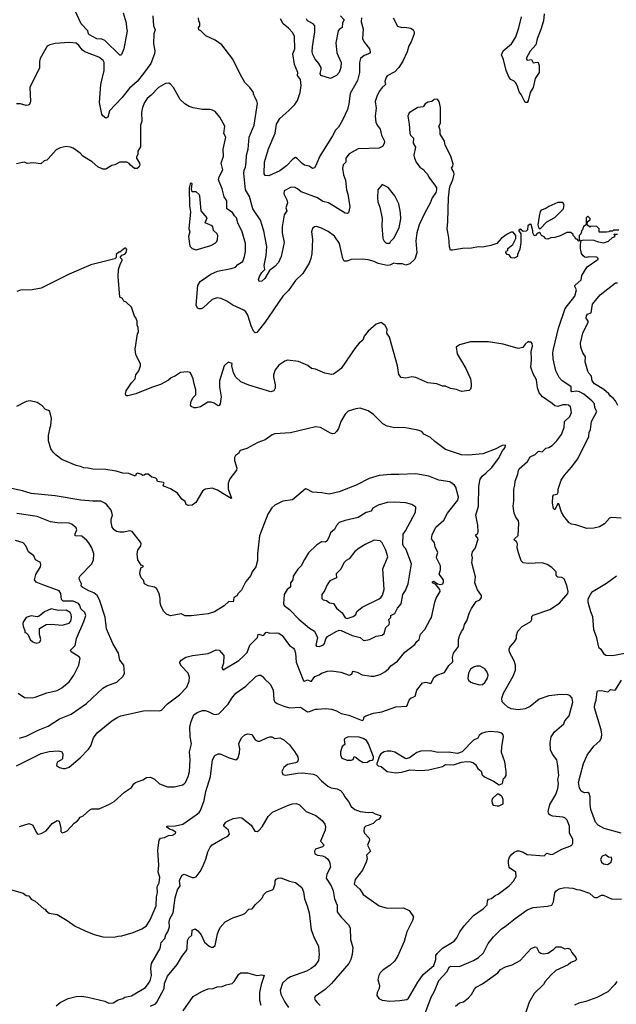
# Model space of a CAD drawing. Extents: x 1863017 to 1989460, y 394564 to 532820.
# Tile 187 of 213: x 1924258 to 1930263, y 502395 to 512297. Entities that reach past the tile are written whole.
import ezdxf

# ---------------------------------------------------------------- set-up
doc = ezdxf.new("R2010")
doc.units = 0

msp = doc.modelspace()

# ---------------------------------------------------------------- linework, layer by layer
at = {"layer": '0CON10XD'}
for points in [[(1925598, 512335), (1925600, 512285), (1925605.6, 512235), (1925620.6, 512195), (1925606.7, 512155), (1925605.6, 512055.6), (1925617.5, 511985), (1925615.7, 511955), (1925577.1, 511855), (1925504.7, 511755.3), (1925439.5, 511675), (1925363.1, 511606.9), (1925285, 511509.4), (1925160.9, 511379.1), (1925145, 511317.5), (1925125, 511306.2), (1925095, 511330), (1925085, 511346.7), (1925061.8, 511465), (1925076.2, 511645), (1925110, 511785), (1925107.1, 511865), (1925097.5, 511885), (1925055, 511919.1), (1924913.2, 511973.2), (1924890.9, 511990.9), (1924855, 512037.5), (1924825, 512061.2), (1924755, 512066), (1924615, 512056.2), (1924560, 512045), (1924535, 512030), (1924463.1, 511905), (1924456.9, 511875), (1924457.2, 511812.8), (1924361.8, 511615), (1924365.7, 511475), (1924356, 511445), (1924345, 511436), (1924325, 511434.4), (1924265, 511449.5), (1924225, 511452.2)], [(1925298.1, 512365), (1925331.4, 512265), (1925332.5, 512215), (1925340, 512185), (1925307, 512003), (1925282, 511948), (1925275, 511940), (1925265, 511940), (1925115, 512086.7), (1925085, 512100), (1925035, 512102.9), (1924960, 512145), (1924950, 512155), (1924942.5, 512185), (1924876.6, 512256.6), (1924816.9, 512386.9)], [(1927485.6, 512335), (1927523.1, 512295), (1927508.2, 512265), (1927505, 512218.6), (1927472.6, 512197.4), (1927464.4, 512185), (1927438.5, 512065), (1927450.8, 511965), (1927493.8, 511865), (1927490.4, 511815), (1927472.6, 511767.4), (1927445, 511736.9), (1927385, 511706), (1927290, 511735), (1927283.3, 511755), (1927293.8, 511795), (1927291.8, 511815), (1927267.9, 511857.9), (1927231.2, 511901.2), (1927206.9, 511946.9), (1927200.9, 511975), (1927203.8, 512023.8), (1927228.2, 512175), (1927227.8, 512235), (1927210.8, 512255), (1927155.6, 512285), (1927146.2, 512306.2)], [(1929536.7, 512355), (1929530.6, 512285), (1929503, 512197), (1929464.5, 512105), (1929454.2, 512045), (1929395, 511981.2), (1929354, 511905), (1929365, 511888.8), (1929407.5, 511895), (1929425, 511863.3), (1929465, 511870), (1929477.5, 511865), (1929486.7, 511835), (1929486.2, 511765), (1929445.6, 511705), (1929426, 511615), (1929394.2, 511565), (1929375, 511482.5), (1929365, 511463.3), (1929345, 511462.5), (1929304.5, 511544.5), (1929285, 511570), (1929268.3, 511628.3), (1929248.6, 511665), (1929235, 511679.2), (1929200, 511695), (1929185, 511716.7), (1929154.6, 511785), (1929127.2, 511897.2), (1929107.8, 511945), (1929124.2, 511985), (1929206.5, 512053.5), (1929222.2, 512075), (1929250, 512125), (1929282.2, 512215), (1929307.3, 512325)], [(1928016, 512315), (1928060.7, 512230.7), (1928105, 512217.5), (1928135, 512223.3), (1928195, 512210), (1928217.5, 512195), (1928227.5, 512175), (1928226.7, 512155), (1928198.8, 512075), (1928175.7, 512034.3), (1928158, 511975), (1928115, 511881.2), (1928072.5, 511815), (1928035, 511774), (1927957.5, 511732.5), (1927945, 511716.7), (1927934.2, 511675), (1927940, 511645), (1927905, 511614), (1927876.9, 511573.1), (1927851.5, 511525), (1927837, 511473), (1927847.5, 511407.5), (1927837.1, 511325), (1927843.9, 511266.1), (1927855.7, 511235), (1927885.8, 511195), (1927900.6, 511135), (1927929.2, 511075), (1927927.6, 511052.4), (1927909.7, 511020.3), (1927876.6, 511003.4), (1927663.4, 510996.6), (1927573.1, 510946.9), (1927540, 510905), (1927539.1, 510865), (1927512.2, 510837.8), (1927507.5, 510805), (1927518.6, 510735), (1927535.8, 510684.2), (1927545.7, 510585.7), (1927561.7, 510541.7), (1927580, 510415), (1927566.2, 510355), (1927555, 510346.7), (1927535, 510350.8), (1927365, 510454.4), (1927308, 510468), (1927256.2, 510506.2), (1927090, 510565), (1927055, 510597.5), (1927025, 510612.5), (1926985, 510608.6), (1926921.2, 510575), (1926916, 510545), (1926948, 510485), (1926954, 510455), (1926936, 510405), (1926947.1, 510375), (1926919.4, 510335), (1926899.5, 510215), (1926901.1, 510155), (1926921.4, 510055), (1926890, 509915), (1926862, 509855), (1926824.5, 509815.5), (1926771.2, 509775), (1926725.5, 509694.5), (1926695, 509668.8), (1926670, 509665), (1926663.3, 509685), (1926672, 509715), (1926693.9, 509756.1), (1926724.3, 509785.7), (1926719.4, 509825), (1926739.5, 509925), (1926744.4, 510015.6), (1926713.8, 510173.8), (1926681.4, 510281.4), (1926603.3, 510395), (1926569.7, 510519.7), (1926531.1, 510585), (1926514.5, 510754.5), (1926516.9, 510785), (1926530.5, 510815), (1926538.5, 510865), (1926542.2, 510935), (1926556.7, 510995), (1926566.5, 511115), (1926619.2, 511235), (1926650, 511455), (1926645, 511480), (1926620, 511525), (1926618.3, 511538.3), (1926610, 511545), (1926610, 511565), (1926573.9, 511613.9), (1926523.9, 511663.9), (1926478, 511748), (1926405, 511900), (1926293.9, 512043.9), (1926225, 512092.5), (1926130, 512135), (1926080, 512185), (1926062.5, 512195), (1926057.5, 512215), (1926072.5, 512235), (1926071.7, 512261.7), (1926060, 512285), (1926057.5, 512315)], [(1927698.9, 512315), (1927695.5, 512275.5), (1927715.7, 512205), (1927709.4, 512105), (1927728.3, 512068.3), (1927777.5, 512005), (1927786.2, 511975), (1927783.8, 511965), (1927771.2, 511955), (1927725, 511935.6), (1927688.1, 511905), (1927679.5, 511865), (1927676.5, 511765), (1927656.9, 511685), (1927585.6, 511555), (1927570.9, 511449.1), (1927556, 511395), (1927508.6, 511285), (1927467.1, 511215), (1927437.5, 511185), (1927405, 511130), (1927278.1, 510925), (1927240.3, 510829.7), (1927224.1, 510805.9), (1927205, 510802), (1927172.5, 510825), (1927125, 510835.5), (1927100.9, 510850.9), (1927051.5, 510901.5), (1927035, 510909.6), (1927005.8, 510894.2), (1926945, 510825.6), (1926875, 510776.5), (1926765, 510725.7), (1926730, 510730), (1926717.3, 510747.3), (1926722.9, 510865), (1926761.9, 510998.1), (1926830, 511155), (1926843.3, 511245), (1926875, 511304.2), (1926966.1, 511383.9), (1927027.4, 511442.6), (1927054.4, 511485), (1927080, 511565), (1927090.5, 511635), (1927085.6, 511695), (1927055.6, 511735), (1927056.9, 511765), (1927025.6, 511845), (1927006.9, 511955), (1927027.3, 512005), (1927025, 512127.5), (1927005.7, 512165), (1926962.8, 512212.8), (1926909.2, 512255), (1926882, 512305)], [(1928583.3, 510595), (1928590, 510625), (1928618.8, 510685), (1928630, 510745), (1928626, 510765), (1928603.8, 510805), (1928615.8, 510825), (1928619.2, 510845), (1928595.7, 510925), (1928541.9, 511035), (1928533.1, 511075), (1928490.6, 511145), (1928490.4, 511185), (1928478, 511225), (1928494, 511256), (1928493.8, 511415), (1928480, 511475), (1928465, 511492.5), (1928455, 511497.5), (1928430, 511495), (1928405, 511473.3), (1928365, 511466.7), (1928339.5, 511450.5), (1928318.3, 511421.7), (1928265.9, 511414.1), (1928230, 511395), (1928178.8, 511361.2), (1928164, 511325), (1928179.2, 511245), (1928184.4, 511154.4), (1928192, 511135), (1928220, 511105), (1928219.2, 511055), (1928242.5, 511015), (1928226.1, 510936.1), (1928230, 510905), (1928248, 510865), (1928283.8, 510815), (1928325, 510786.2), (1928332, 510775), (1928363.8, 510745), (1928375, 510712.5), (1928443.6, 510623.6), (1928452.5, 510605), (1928453, 510587), (1928445, 510560), (1928410, 510505), (1928389.5, 510450.5), (1928334.3, 510355.7), (1928278.8, 510235), (1928253.8, 510155), (1928246.4, 510073.6), (1928256.4, 509953.6), (1928235, 509890), (1928185, 509842.5), (1928145, 509827.5), (1928111.7, 509841.7), (1928055, 509840), (1928025, 509847.5), (1927985, 509826.7), (1927955, 509823.8), (1927865, 509844), (1927825, 509866.2), (1927765, 509883.3), (1927705, 509890), (1927595, 509886.2), (1927555, 509870), (1927525, 509867.5), (1927508.8, 509895), (1927476, 510045), (1927425, 510118.8), (1927362.5, 510167.5), (1927295, 510201.2), (1927245, 510216), (1927225, 510213.3), (1927204.2, 510195.8), (1927196.1, 510163.9), (1927204.2, 510085), (1927197.9, 509942.1), (1927188.6, 509895), (1927170.3, 509849.7), (1927107.1, 509745), (1927034.2, 509675), (1926962.5, 509575), (1926905.8, 509515), (1926725, 509252), (1926645, 509150), (1926628.3, 509148.3), (1926612, 509165), (1926587.6, 509217.6), (1926555.7, 509325), (1926535, 509360), (1926515, 509377.1), (1926405, 509427.1), (1926343.8, 509465), (1926285, 509494.3), (1926245, 509500.8), (1926195, 509482), (1926105, 509400), (1926085, 509390), (1926065, 509387.5), (1926046.4, 509396.4), (1926033.8, 509425), (1926051.9, 509625), (1926075.8, 509665), (1926182.2, 509737.8), (1926250.6, 509769.4), (1926385, 509793.1), (1926430.9, 509809.1), (1926452.9, 509835), (1926502.5, 509865), (1926521.4, 509915), (1926531.1, 509965), (1926531.1, 510045), (1926498.1, 510165), (1926453.2, 510253.2), (1926438.9, 510305), (1926418.9, 510325), (1926398.8, 510358.8), (1926343.6, 510393.6), (1926343.6, 510476.4), (1926316.9, 510515), (1926297.2, 510597.2), (1926260, 510685), (1926265.7, 510715), (1926302.1, 510787.9), (1926287.1, 510855), (1926309.4, 510925), (1926304.4, 510995.6), (1926332, 511115), (1926312.1, 511152.1), (1926321.4, 511225), (1926273.8, 511315), (1926225, 511372.5), (1926197.3, 511387.3), (1926173.9, 511393.9), (1926094.1, 511394.1), (1926005, 511410), (1925964.4, 511424.4), (1925920.3, 511450.3), (1925873.6, 511493.6), (1925805, 511613.3), (1925777, 511647), (1925758.8, 511658.8), (1925725, 511656), (1925655.7, 511614.3), (1925580.5, 511539.5), (1925542, 511505), (1925514, 511465), (1925494, 511415), (1925484, 511365), (1925488, 511275), (1925473.3, 511235), (1925473, 511017), (1925447.5, 510975), (1925447.5, 510945), (1925432.5, 510915), (1925432.5, 510905), (1925462.5, 510855), (1925466.2, 510835), (1925457.5, 510815), (1925440.7, 510799.3), (1925415, 510800), (1925373.6, 510833.6), (1925361.7, 510851.7), (1925335, 510862.5), (1925285, 510863.3), (1925265, 510862.5), (1925215, 510837.5), (1925185, 510830), (1925126.4, 510793.6), (1925095, 510793.3), (1925045, 510816.7), (1924986.1, 510866.1), (1924894.2, 510924.2), (1924865.8, 510955.8), (1924795, 511003.3), (1924770, 511015), (1924725, 511021.2), (1924665, 511008.8), (1924625, 510986.7), (1924545, 510897.5), (1924530, 510885), (1924503.9, 510876.1), (1924471.7, 510848.3), (1924395, 510856.7), (1924335, 510850), (1924305, 510862.5), (1924285, 510860), (1924225, 510847.5)], [(1926035, 509983.8), (1926182.5, 510025), (1926225, 510048), (1926242, 510065), (1926250, 510085), (1926251.4, 510125), (1926240.8, 510145), (1926207.6, 510177.6), (1926202.7, 510212.7), (1926194.4, 510224.4), (1926123.9, 510253.9), (1926144.4, 510305), (1926084.3, 510375), (1926071.4, 510525), (1926065, 510538.8), (1926035, 510566), (1925992.5, 510565), (1925986.2, 510595), (1925992.5, 510645), (1925985, 510652.5), (1925973.3, 510645), (1925963.3, 510605), (1925966.7, 510425), (1925976.7, 510365), (1925961.2, 510195), (1925970, 510165), (1925956.2, 510115), (1925969.3, 510019.3), (1925995, 509996.7), (1926035, 509983.8)], [(1927985, 510050), (1927995, 510070), (1928025, 510100), (1928076.2, 510205), (1928093.8, 510295), (1928091.2, 510355), (1928073.8, 510445), (1928033.8, 510525), (1927968.3, 510608.3), (1927905, 510640), (1927863.8, 510585), (1927860, 510505), (1927864.1, 510464.1), (1927882.3, 510412.3), (1927906.1, 510296.1), (1927903.8, 510225), (1927912.5, 510095), (1927925, 510070), (1927945, 510050), (1927985, 510050)], [(1930288.3, 510181.7), (1930235, 510180), (1930225, 510170), (1930195, 510170), (1930187, 510163), (1930165, 510160), (1930091.7, 510161.7), (1930090, 510195), (1930067, 510217), (1930005, 510220), (1929995, 510210), (1929970, 510235), (1929971.7, 510268.3), (1930000, 510285), (1929998.3, 510298.3), (1929975, 510320), (1929960, 510305), (1929960, 510235), (1929933, 510217), (1929922.5, 510185), (1929913.3, 510175), (1929907, 510143), (1929890, 510125), (1929890, 510085), (1929898.3, 510071.7), (1929885, 510070), (1929868.3, 510088.3), (1929855, 510090), (1929850, 510105), (1929830, 510125), (1929830, 510135), (1929805, 510157.5), (1929763.6, 510156.4), (1929696.4, 510123.6), (1929645, 510107.5), (1929605, 510102.5), (1929575, 510090), (1929555, 510092.5), (1929535, 510112.5), (1929510, 510125), (1929498.3, 510148.3), (1929485, 510157.5), (1929465, 510147.5), (1929445, 510122.5), (1929435, 510127.5), (1929423.3, 510155), (1929423.8, 510175), (1929406.4, 510236.4), (1929395, 510240), (1929372.5, 510225), (1929367.5, 510185), (1929355, 510170), (1929326.7, 510166.7), (1929295, 510190), (1929280, 510185), (1929280, 510175), (1929301.7, 510141.7), (1929302.5, 510055), (1929290.5, 509989.5), (1929266.7, 509935), (1929266.7, 509915), (1929235, 509897.5), (1929205, 509901.2), (1929185, 509932.5), (1929165, 509936.7), (1929150, 509955), (1929155, 509970), (1929170, 509975), (1929170, 509995), (1929222.5, 510035), (1929250, 510095), (1929250, 510125), (1929225, 510160), (1929205, 510160), (1929165, 510140), (1929105, 510097.5), (1929060, 510045), (1929000, 510025), (1928915, 510008.8), (1928875, 510012), (1928805, 509998), (1928715, 509996.2), (1928615, 509977.5), (1928595, 509980), (1928583.6, 510013.6), (1928577.7, 510107.7), (1928558.8, 510195), (1928566.1, 510266.1), (1928573.3, 510505), (1928583.3, 510595)], [(1929495, 510192.5), (1929565, 510262.5), (1929645, 510307.5), (1929730, 510395), (1929737.5, 510435), (1929725, 510460), (1929673, 510457), (1929585, 510417.5), (1929555, 510396.7), (1929505, 510382.5), (1929495, 510367.5), (1929485, 510322.5), (1929474.3, 510235), (1929478.3, 510208.3), (1929495, 510192.5)], [(1930312.3, 507282.3), (1930215, 507290), (1930195, 507283.3), (1930144.1, 507225.9), (1930095, 507198), (1930037.7, 507182.3), (1929965, 507181.4), (1929856.8, 507216.8), (1929812.5, 507225), (1929787.3, 507237.3), (1929733.3, 507305), (1929712.7, 507342.7), (1929685, 507427.5), (1929675, 507430), (1929670, 507425), (1929645, 507367.5), (1929630, 507380), (1929618.9, 507435), (1929622.7, 507505), (1929635, 507518.6), (1929668, 507525), (1929676.2, 507545), (1929676.7, 507575), (1929706.7, 507665), (1929740, 507715), (1929813, 507797), (1929875, 507880), (1929985.5, 508104.5), (1929989.2, 508145), (1930003.1, 508175), (1930011.9, 508255), (1930065.7, 508355), (1930046.5, 508395), (1930042.2, 508435), (1930016.9, 508465), (1929935, 508532.5), (1929893.5, 508553.5), (1929865, 508561.1), (1929815, 508555.7), (1929807.8, 508565), (1929809.4, 508605), (1929755, 508642.5), (1929716.6, 508666.6), (1929688, 508698), (1929652.9, 508765), (1929627.1, 508885), (1929623.1, 508945), (1929630, 508985), (1929680, 509195), (1929747.3, 509392.7), (1929845, 509516.2), (1929861.1, 509581.1), (1929844.4, 509615), (1929845.6, 509625), (1929907.7, 509682.3), (1929915.6, 509725), (1929968.8, 509811.2), (1930065, 509880), (1930080, 509885), (1930080, 509895), (1930065, 509907.5), (1929985, 509912.5), (1929965, 509906.7), (1929945, 509910), (1929930.7, 509920.7), (1929912.5, 509945), (1929903.3, 509995), (1929902.5, 510035), (1929910, 510075), (1929935, 510082.5), (1930035, 510080), (1930070, 510065), (1930135, 510053.3), (1930185, 510070), (1930225, 510107.5), (1930250, 510115), (1930241.7, 510138.3), (1930275, 510140)], [(1928085, 502433.8), (1928153.6, 502443.6), (1928172.1, 502457.9), (1928264, 502616), (1928317.5, 502695), (1928426.4, 502783.6), (1928447.1, 502845), (1928447.9, 502885), (1928459.5, 502905), (1928515, 502959.4), (1928631.2, 503028.8), (1928657.5, 503065), (1928686.7, 503125), (1928730, 503185), (1928825, 503288), (1928921.2, 503355), (1928963.8, 503395), (1928965.8, 503435), (1928975, 503453.8), (1929005, 503460), (1929045, 503490), (1929075, 503503.3), (1929185, 503586.7), (1929227.3, 503632.7), (1929255, 503680), (1929253, 503723), (1929247.7, 503727.7), (1929191.2, 503765), (1929183.3, 503775), (1929176.7, 503815), (1929176.7, 503845), (1929188.8, 503875), (1929207.3, 503902.7), (1929235, 503926.2), (1929265, 503938.8), (1929285, 503938.8), (1929325, 503926.2), (1929365, 503901.2), (1929535, 503888), (1929565, 503914), (1929605, 503900.8), (1929625, 503903.8), (1929713.3, 503955), (1929796.4, 503983.6), (1929814.4, 503995.6), (1929825.5, 504014.5), (1929825.6, 504055), (1929793.1, 504115), (1929790, 504185), (1929767.3, 504247.3), (1929745, 504268.6), (1929725, 504278.1), (1929625, 504288.1), (1929597.3, 504297.3), (1929585, 504307.5), (1929576.2, 504335), (1929592.9, 504405), (1929653.3, 504505), (1929675.5, 504565), (1929680.5, 504615), (1929673.3, 504655), (1929683.1, 504695), (1929672.9, 504792.9), (1929662.5, 504855), (1929619.3, 504909.3), (1929601.2, 504955), (1929598, 505025), (1929606, 505085), (1929641.2, 505135), (1929733.3, 505215), (1929744, 505245), (1929787.5, 505295), (1929823.5, 505435), (1929818.1, 505475), (1929795, 505501.9), (1929765, 505510), (1929675, 505508.5), (1929585, 505496.5), (1929485, 505464.3), (1929395, 505390), (1929345, 505367.5), (1929275, 505356.7), (1929205, 505366.9), (1929172.2, 505382.2), (1929132.5, 505415), (1929115.6, 505435.6), (1929110.6, 505475), (1929128.6, 505525), (1929223.9, 505696.1), (1929248.5, 505755), (1929249.6, 505805), (1929235, 505850), (1929188, 505935), (1929184, 505965), (1929192.7, 505987.3), (1929238.3, 506041.7), (1929257.5, 506075), (1929257.5, 506105), (1929271.7, 506148.3), (1929315.7, 506194.3), (1929403.9, 506246.1), (1929413.3, 506265), (1929412.5, 506295), (1929425, 506306.7), (1929595, 506364), (1929692.3, 506427.7), (1929773.6, 506526.4), (1929778, 506545), (1929765, 506606.7), (1929738, 506675), (1929715, 506688.6), (1929675, 506691.9), (1929665, 506698), (1929657.1, 506715), (1929658, 506745), (1929615, 506787.5), (1929568, 506818), (1929515, 506834.4), (1929375, 506829.2), (1929324.1, 506834.1), (1929303.8, 506855), (1929278, 506935), (1929266, 506985), (1929267, 507027), (1929258, 507045), (1929236.2, 507065), (1929238, 507075), (1929275, 507110), (1929282.5, 507235), (1929276.8, 507256.8), (1929250, 507295), (1929235, 507332.5), (1929224, 507405), (1929232.3, 507457.7), (1929232.5, 507575), (1929242.5, 507615), (1929244.4, 507655.6), (1929270, 507725), (1929276.8, 507763.2), (1929285, 507778.8), (1929367.5, 507855), (1929395, 507899.2), (1929445, 507924.2), (1929475, 507954), (1929485, 507957.5), (1929515, 507950.8), (1929555, 507987.5), (1929584.5, 507995.5), (1929616.2, 508013.8), (1929660.9, 508059.1), (1929710.8, 508125), (1929738.5, 508195), (1929741.4, 508255), (1929794.3, 508305), (1929811.1, 508345), (1929801.4, 508405), (1929780.2, 508420.2), (1929756.4, 508423.6), (1929725, 508422.3), (1929675, 508407.5), (1929642.4, 508412.4), (1929617.6, 508437.6), (1929519.2, 508505), (1929485, 508543.8), (1929468.9, 508595), (1929458.9, 508675), (1929426.9, 508735), (1929401.4, 508801.4), (1929408.5, 508875), (1929407.3, 508962.7), (1929419.2, 509015), (1929415, 509040), (1929405, 509052.5), (1929385, 509052.5), (1929375, 509060), (1929345, 509032.5), (1929320.7, 508999.3), (1929275, 508990), (1929124.3, 509034.3), (1928975, 509057.1), (1928795, 509055.8), (1928685, 509026.7), (1928650, 509005), (1928660, 508935), (1928747.7, 508787.7), (1928793.6, 508683.6), (1928802.5, 508635), (1928802.5, 508605), (1928795, 508580), (1928781.7, 508568.3), (1928705, 508557.5), (1928655, 508577.5), (1928595, 508587.5), (1928545, 508610), (1928515, 508612.5), (1928455, 508633.3), (1928365, 508646.2), (1928245, 508700), (1928205, 508706.7), (1928145, 508692.5), (1928097.5, 508697.5), (1928075, 508730), (1928060, 508815), (1927981.4, 509105), (1927954, 509145), (1927956, 509185), (1927935, 509220), (1927895, 509250), (1927847.5, 509235), (1927766.2, 509165), (1927726.2, 509115), (1927711.2, 509075), (1927674.6, 509045.4), (1927638.3, 509001.7), (1927495, 508787.5), (1927462.5, 508765), (1927415, 508733.3), (1927395, 508730), (1927330.7, 508740.7), (1927235, 508782.5), (1927195, 508790), (1927158.3, 508818.3), (1927065, 508858.8), (1926955, 508873.3), (1926926.4, 508863.6), (1926865, 508822.5), (1926830, 508775), (1926813.3, 508725), (1926812.5, 508705), (1926830, 508625), (1926829.3, 508590.7), (1926816.4, 508563.6), (1926786.4, 508553.6), (1926565, 508620.8), (1926485, 508656.2), (1926435, 508703.3), (1926410, 508745), (1926393.3, 508815), (1926395, 508840), (1926355, 508852.5), (1926316.7, 508815), (1926268, 508665), (1926270, 508605), (1926286, 508505), (1926276.2, 508435), (1926265, 508417.5), (1926255, 508413.3), (1926215, 508441.2), (1926185, 508450), (1926151.2, 508448.8), (1926077.5, 508405), (1926035, 508394), (1926013.6, 508393.6), (1925985, 508407.5), (1925976.7, 508425), (1925985, 508460), (1926005, 508497.5), (1926030, 508525), (1926032.5, 508575), (1926013.9, 508633.9), (1926005.8, 508685.8), (1925983.6, 508733.6), (1925975, 508747.5), (1925945, 508756.7), (1925875, 508750), (1925827.5, 508715), (1925782.5, 508695), (1925755, 508671.2), (1925675, 508628), (1925585, 508599.2), (1925427.3, 508532.7), (1925345, 508512.5), (1925330, 508515), (1925322.5, 508535), (1925328.8, 508565), (1925383.8, 508645), (1925420, 508685), (1925426.7, 508725), (1925458.8, 508765), (1925473.3, 508815), (1925472.5, 508835), (1925427.5, 508925), (1925421.2, 508985), (1925443.6, 509136.4), (1925452.5, 509155), (1925451.7, 509201.7), (1925440, 509225), (1925440, 509265), (1925427, 509297), (1925412.5, 509315), (1925382.5, 509405), (1925330, 509455), (1925307, 509467), (1925293, 509493), (1925267.5, 509507.5), (1925248.8, 509715), (1925253.3, 509785), (1925272.5, 509845), (1925290, 509875), (1925290, 509885), (1925270, 509905), (1925285, 509930), (1925315, 509940), (1925330, 509955), (1925337.5, 509985), (1925325, 510000), (1925315, 510000), (1925265, 509960), (1925255, 509960), (1925230, 509935), (1925230, 509905), (1925217, 509893), (1924975, 509831.2), (1924755, 509736.2), (1924475, 509596.2), (1924385, 509580), (1924265, 509576.7), (1924230, 509565)], [(1930278.5, 508418.5), (1930253.1, 508465), (1930231.4, 508491.4), (1930205, 508510.8), (1930188.1, 508535), (1930136.3, 508576.3), (1930041.9, 508635), (1930019.1, 508665), (1930013.3, 508713.3), (1929985, 508741.2), (1929975, 508762.5), (1929950, 508855), (1929953.8, 508905), (1929925, 508947.5), (1929905.8, 509005), (1929902.9, 509045), (1929927.1, 509145), (1929979.2, 509255), (1929979.2, 509265), (1929960.5, 509295), (1929961.6, 509318.4), (1929972.5, 509335), (1930011.2, 509348.8), (1930024.2, 509435.8), (1930100.3, 509529.7), (1930255, 509651.2), (1930275, 509650)], [(1924445, 504107.5), (1924475, 504113.3), (1924525, 504140), (1924585.8, 504214.2), (1924635, 504243.8), (1924656.2, 504235), (1924672.5, 504165), (1924673, 504133), (1924685, 504120), (1924710, 504125), (1924735, 504140), (1924806.7, 504215), (1924837.5, 504235), (1924860, 504265), (1924860, 504275), (1924898.3, 504291.7), (1924965, 504350), (1924985, 504361.2), (1925059.3, 504360.7), (1925163.6, 504406.4), (1925207.5, 504435), (1925311.7, 504528.3), (1925382.5, 504575), (1925407, 504613), (1925423.9, 504626.1), (1925497, 504653), (1925533, 504677), (1925575, 504677.5), (1925615, 504657.5), (1925665, 504612.5), (1925745, 504582.5), (1925815, 504583.3), (1925896.4, 504603.6), (1925915, 504613.3), (1925925.7, 504624.3), (1925954.2, 504685), (1925966.7, 504735), (1925974.5, 504855), (1925968.5, 504935), (1925987.3, 505015), (1925975, 505083.3), (1925971.1, 505188.9), (1925982.6, 505237.4), (1926012, 505305), (1926045, 505330.8), (1926098.8, 505351.2), (1926125, 505350.8), (1926155, 505340.8), (1926215, 505310), (1926262.7, 505317.3), (1926355.6, 505414.4), (1926392.5, 505475), (1926432, 505525), (1926534.5, 505595.5), (1926635, 505690), (1926665, 505706.2), (1926685, 505703.3), (1926702.3, 505692.3), (1926725, 505663.8), (1926780, 505615), (1926807.6, 505557.6), (1926815.6, 505455.6), (1926826.8, 505436.8), (1926849.7, 505419.7), (1926915, 505391.9), (1926975, 505376.9), (1927085, 505384.4), (1927155, 505337.1), (1927175, 505338), (1927235, 505362), (1927255, 505362.5), (1927335, 505371.2), (1927395, 505363.8), (1927445.9, 505345.9), (1927495, 505318.8), (1927572.3, 505302.3), (1927705, 505247.5), (1927717.5, 505255), (1927726.7, 505285), (1927743, 505297), (1927817.7, 505322.3), (1927904.1, 505335.9), (1928045, 505386), (1928155.9, 505394.1), (1928176.4, 505453.6), (1928195.9, 505474.1), (1928240, 505495), (1928253.8, 505555), (1928312.3, 505627.7), (1928345, 505636), (1928395, 505620), (1928430, 505685), (1928455, 505706.2), (1928535, 505733.3), (1928577, 505803), (1928613.8, 505835), (1928618, 505845), (1928613.8, 505885), (1928623.8, 505925), (1928676.1, 505993.9), (1928676, 506065), (1928688.3, 506108.3), (1928704, 506145), (1928725, 506172.5), (1928736, 506215), (1928757.3, 506252.7), (1928784.2, 506335), (1928804.2, 506375), (1928853.8, 506445), (1928888.8, 506461.2), (1928906.2, 506485), (1928905.9, 506505.9), (1928864.3, 506564.3), (1928838, 506635), (1928847.1, 506695), (1928808, 506835), (1928813.8, 506883.8), (1928808.8, 506915), (1928816.2, 506945), (1928843.9, 506986.1), (1928870.8, 507075), (1928846.7, 507113.3), (1928868.5, 507131.5), (1928874, 507145), (1928868, 507215), (1928848, 507315), (1928875.6, 507405), (1928878.9, 507605), (1928892.9, 507675), (1928912.5, 507705), (1928950.8, 507735), (1929008.6, 507795), (1929076.9, 507885), (1929117.5, 507962.5), (1929142.5, 507995), (1929147.5, 508017.5), (1929115, 508013.8), (1929045, 507976.2), (1928918.7, 507931.3), (1928775, 507915.8), (1928705, 507920), (1928545, 507976), (1928435, 508056.2), (1928393.3, 508095), (1928325, 508130), (1928305, 508156.7), (1928265, 508170), (1928125, 508194), (1928035, 508191.2), (1927955, 508208.8), (1927912.7, 508232.7), (1927820, 508325), (1927765, 508363.3), (1927685, 508388.8), (1927642.5, 508385), (1927565, 508358.8), (1927535, 508330), (1927491.2, 508255), (1927465.9, 508184.1), (1927445.9, 508154.1), (1927425, 508136.7), (1927405, 508133.3), (1927385, 508138.8), (1927285, 508196.2), (1927235, 508201.2), (1926985, 508141.2), (1926827, 508133), (1926799.3, 508120.7), (1926729.1, 508070.9), (1926654.4, 508045.6), (1926545, 507983.1), (1926475.9, 507964.1), (1926460, 507935), (1926431.2, 507915), (1926421.2, 507895), (1926421.2, 507865), (1926443.3, 507785), (1926440, 507765), (1926371.7, 507678.3), (1926356, 507635), (1926358, 507575), (1926390, 507485), (1926385, 507480), (1926302.3, 507532.3), (1926247.5, 507565), (1926195, 507586.2), (1926125, 507576.2), (1926096.7, 507555), (1926029.5, 507440.5), (1925995, 507413.3), (1925955, 507410), (1925935, 507422.5), (1925925, 507452.5), (1925890, 507475), (1925845, 507533.8), (1925775, 507580), (1925710, 507605), (1925702.5, 507615), (1925712.5, 507635), (1925705, 507642.5), (1925645, 507652.5), (1925640, 507675), (1925630, 507685), (1925587.5, 507697.5), (1925550, 507725), (1925525, 507727.5), (1925510, 507715), (1925497, 507713), (1925476.8, 507726.8), (1925444.2, 507735.8), (1925430.8, 507729.2), (1925425, 507710), (1925415, 507710), (1925355, 507734), (1925295, 507736.7), (1925230, 507755), (1925125, 507773.8), (1924995, 507776.7), (1924948.3, 507788.3), (1924905, 507790), (1924870, 507805), (1924825, 507813.8), (1924682.5, 507875), (1924626.1, 507916.1), (1924595, 507947.5), (1924572.3, 507982.3), (1924549.3, 508060.7), (1924548.8, 508115), (1924563.9, 508196.1), (1924573, 508217), (1924580, 508285), (1924562.5, 508355), (1924547, 508367), (1924517, 508377), (1924485, 508412.5), (1924435, 508446.7), (1924365, 508462.5), (1924325, 508457.5), (1924225, 508406.7)], [(1924225.4, 504794.6), (1924475, 504917.1), (1924555, 504938), (1924645, 504943.3), (1924678.3, 504938.3), (1924692.5, 504915), (1924687.5, 504865), (1924680, 504855), (1924635, 504830), (1924630, 504795), (1924660, 504775), (1924695, 504767.5), (1924715, 504767.5), (1924755, 504781.2), (1924865.5, 504874.5), (1924950.3, 504959.7), (1924975.8, 504995), (1925002.5, 505075), (1925036.4, 505123.6), (1925185, 505244.2), (1925245.9, 505284.1), (1925275, 505295.7), (1925505, 505346.2), (1925575, 505351.2), (1925665, 505346.7), (1925685, 505352.5), (1925746.7, 505415), (1925865, 505506), (1925940, 505585), (1925963.1, 505645), (1925965.6, 505685), (1925952.9, 505725), (1925887, 505797), (1925870, 505825), (1925870, 505835), (1925883.3, 505855), (1925930, 505885), (1925997, 505903), (1926155, 505922), (1926235, 505960), (1926265, 505956.7), (1926311.7, 505901.7), (1926310, 505825), (1926292.5, 505775), (1926305, 505760), (1926465, 505851.9), (1926515, 505900), (1926546.2, 505933.8), (1926575.6, 506005), (1926651.9, 506085), (1926657.7, 506112.3), (1926665, 506115.6), (1926705, 506102.5), (1926715, 506107.5), (1926733.8, 506135), (1926745, 506137.5), (1926775, 506126.9), (1926845, 506130.8), (1926865, 506127.5), (1926898.8, 506105), (1926974.4, 506004.4), (1927013.8, 505975), (1927025, 505958.8), (1927034.5, 505925), (1927040, 505835), (1927115, 505648.6), (1927125, 505645.6), (1927155, 505658.9), (1927185, 505643.3), (1927195, 505644.2), (1927228.9, 505691.1), (1927271.9, 505708.1), (1927295, 505726.2), (1927355, 505746.7), (1927395, 505747.5), (1927490, 505735), (1927575, 505706.2), (1927602.5, 505715), (1927606.2, 505735), (1927615, 505745.8), (1927655, 505735.7), (1927705, 505708), (1927794.2, 505694.2), (1927825, 505696), (1927885, 505710), (1927932.1, 505737.9), (1927971.1, 505768.9), (1927995, 505797.5), (1928060, 505845), (1928135.8, 505935), (1928236.6, 506013.4), (1928255, 506043.3), (1928277, 506063), (1928293, 506117), (1928335, 506163.3), (1928388, 506265), (1928404.2, 506285), (1928435, 506437.5), (1928449.7, 506480.3), (1928488.6, 506545), (1928486.7, 506565), (1928447.9, 506617.9), (1928412, 506635), (1928411.4, 506645), (1928425, 506651.4), (1928463.3, 506623.3), (1928493.3, 506616.7), (1928516, 506625), (1928522.5, 506645), (1928524, 506665), (1928479.5, 506719.5), (1928492.5, 506765), (1928493.8, 506805), (1928454, 506884), (1928452.2, 506895), (1928467.2, 506937.2), (1928440.8, 506995), (1928432, 507035), (1928404.4, 507074.4), (1928408.9, 507115), (1928445.6, 507194.4), (1928526.4, 507263.6), (1928565, 507334.2), (1928668.9, 507465), (1928675.6, 507495), (1928648.5, 507595), (1928635, 507614.2), (1928588.9, 507648.9), (1928475.7, 507665.7), (1928375, 507705.7), (1928245, 507729.4), (1928075, 507721.9), (1927995, 507724.3), (1927877, 507713), (1927775, 507682.5), (1927645.5, 507614.5), (1927475, 507548.6), (1927373.9, 507526.1), (1927299.5, 507539.5), (1927205, 507546.7), (1927147, 507577), (1927135, 507577.5), (1927005, 507466.7), (1926905, 507456), (1926825, 507416), (1926795, 507388.8), (1926754.4, 507325.6), (1926671.4, 507105), (1926650, 506925), (1926651.7, 506858.3), (1926633.8, 506795), (1926598.8, 506745), (1926585, 506706.7), (1926533.1, 506646.9), (1926489.1, 506560.9), (1926457.5, 506525), (1926445, 506501.2), (1926414.2, 506485), (1926409.7, 506459.7), (1926407, 506443), (1926364.3, 506445.7), (1926317.3, 506402.7), (1926219.7, 506340.3), (1926155, 506321.4), (1925985, 506300), (1925925, 506302.5), (1925885, 506322.5), (1925775, 506303.3), (1925735, 506317.5), (1925707.5, 506345), (1925682.5, 506395), (1925671.7, 506431.7), (1925671.2, 506475), (1925661.2, 506525), (1925635, 506577.5), (1925615, 506591.2), (1925552.3, 506602.3), (1925513.9, 506623.9), (1925505, 506660), (1925480, 506685), (1925473, 506703), (1925467.5, 506725), (1925473, 506767), (1925481.7, 506788.3), (1925500, 506795), (1925500, 506805), (1925481.7, 506811.7), (1925447.5, 506865), (1925441.2, 506925), (1925448.3, 506961.7), (1925478.8, 507005), (1925481.2, 507025), (1925475, 507042.5), (1925390.7, 507150.7), (1925365, 507156.7), (1925305, 507144.2), (1925265.9, 507144.1), (1925231.2, 507151.2), (1925210, 507165), (1925188.8, 507195), (1925179.2, 507245), (1925180, 507275), (1925192, 507315), (1925188.3, 507328.3), (1925178.8, 507365), (1925136.9, 507416.9), (1925115.7, 507435.7), (1925075.7, 507455.7), (1924995.7, 507454.3), (1924875, 507463.3), (1924615, 507507.5), (1924375, 507531.4), (1924285, 507558.6), (1924147.3, 507587.3)], [(1927275, 505994.2), (1927315, 506008.8), (1927327.1, 506025), (1927339.7, 506070.3), (1927357.6, 506092.4), (1927443.3, 506145), (1927475, 506157.5), (1927495, 506154.3), (1927605, 506103.1), (1927685, 506084.2), (1927715, 506056.2), (1927725, 506054.2), (1927777.5, 506065), (1927845, 506098.8), (1927905, 506108), (1927925, 506123.3), (1927944, 506185), (1927975.8, 506215), (1927980.8, 506235), (1927974.2, 506265), (1927992, 506285), (1927994.5, 506305.5), (1928033.8, 506325), (1928062, 506378), (1928099.1, 506420.9), (1928112.9, 506515), (1928140, 506555), (1928167.1, 506625), (1928202.9, 506825), (1928143.9, 506973.9), (1928123.1, 506995), (1928115, 507017.5), (1928117.8, 507122.2), (1928142.5, 507155), (1928240.8, 507345), (1928246, 507395), (1928205, 507420.8), (1928145, 507437.5), (1928035, 507444.2), (1927955, 507440), (1927865, 507414.2), (1927813.8, 507385), (1927794.5, 507355.5), (1927745, 507340), (1927665, 507290.8), (1927535, 507260), (1927475, 507238.8), (1927445, 507210), (1927425, 507170), (1927385, 507136.7), (1927370.3, 507089.7), (1927347.7, 507052.3), (1927335, 507044), (1927294.5, 507045.5), (1927245, 507013.8), (1927165.6, 506934.4), (1927123.4, 506866.6), (1927092, 506805), (1927057.8, 506772.2), (1927010.5, 506699.5), (1927008.8, 506665), (1926984, 506635), (1926982.9, 506595), (1926977.1, 506585), (1926951.2, 506565), (1926920, 506515), (1926913.9, 506423.9), (1926920, 506405), (1926975, 506364), (1927068, 506268), (1927175, 506178.6), (1927226.5, 506146.5), (1927255.8, 506085), (1927240, 506005), (1927246, 505996), (1927275, 505994.2)], [(1924255, 505070), (1924265, 505073.8), (1924325, 505092.9), (1924445, 505153.1), (1924545, 505190.6), (1924658.8, 505265), (1924775, 505314.3), (1924931.3, 505418.7), (1925095.7, 505574.3), (1925135, 505596), (1925235, 505633.3), (1925300, 505695), (1925313.8, 505725), (1925306.7, 505805), (1925267.5, 505855), (1925251.2, 505925), (1925194.2, 506025), (1925131.2, 506171.2), (1925118.7, 506288.7), (1925062.8, 506462.8), (1925039.2, 506505), (1925005, 506534.4), (1924953.7, 506553.7), (1924895, 506585.7), (1924880, 506595), (1924876, 506605), (1924881.2, 506625), (1924858.8, 506665), (1924856.2, 506685), (1924868, 506705), (1924985, 506826.2), (1925001.9, 506865), (1925004.3, 506925), (1924982.9, 506985), (1924955.7, 507035), (1924935, 507060), (1924882.2, 507102.2), (1924817.7, 507107.7), (1924815.7, 507125), (1924834.2, 507165), (1924827.3, 507187.3), (1924785, 507221.2), (1924755, 507234), (1924635, 507235.7), (1924567, 507247), (1924435, 507300), (1924228.3, 507331.7)], [(1924385, 505475.6), (1924415, 505482.5), (1924531.7, 505528.3), (1924635, 505550.8), (1924683.4, 505576.6), (1924755, 505638), (1924802, 505705), (1924853.3, 505805), (1924866.7, 505875), (1924858.3, 505888.3), (1924775, 505940.8), (1924770.8, 505955), (1924817.6, 506002.4), (1924830.6, 506075), (1924903.5, 506245), (1924922.5, 506305), (1924914, 506334), (1924872.1, 506372.1), (1924863.8, 506405), (1924849.2, 506425), (1924795, 506448.6), (1924695, 506448.1), (1924678.5, 506465), (1924672.5, 506525), (1924653.9, 506553.9), (1924491.9, 506611.9), (1924425, 506638.8), (1924406, 506665), (1924422, 506718), (1924467.5, 506795), (1924472.5, 506815), (1924466.9, 506836.9), (1924416.7, 506865), (1924401.2, 506905), (1924345.9, 506945.9), (1924318.8, 507005), (1924293.3, 507035), (1924215, 507060)], [(1927555, 506274.5), (1927615, 506293.6), (1927640.4, 506315), (1927652.9, 506345), (1927705, 506387.8), (1927875, 506471.1), (1927895, 506488.1), (1927909.2, 506510.7), (1927927.1, 506565), (1927911.5, 506775), (1927962.5, 506895), (1927941.7, 506961.7), (1927906.7, 507035), (1927885, 507056.2), (1927825, 507062), (1927735, 507018.6), (1927675, 506981.4), (1927632.8, 506947.2), (1927575, 506876.2), (1927545, 506858), (1927522, 506835), (1927490.3, 506769.7), (1927444.2, 506725), (1927446.7, 506685), (1927381.2, 506655), (1927352, 506615), (1927326.9, 506553.1), (1927300, 506515), (1927297.5, 506475), (1927312.3, 506462.3), (1927345, 506455.8), (1927375, 506431.1), (1927415.3, 506425.3), (1927447.8, 506377.8), (1927505, 506330.2), (1927535, 506282.2), (1927555, 506274.5)], [(1930265, 506702), (1930165, 506626), (1930096.7, 506585), (1930012.5, 506535), (1929985, 506490), (1929976.7, 506465), (1929977, 506443), (1930003.8, 506345), (1930024.2, 506295), (1930032, 506165), (1930060, 506095), (1930083.8, 505985), (1930105.8, 505965.8), (1930135, 505923.3), (1930157.5, 505905), (1930225, 505904)], [(1924425, 506025.8), (1924455, 506032.5), (1924465.7, 506045), (1924469.4, 506065), (1924456.2, 506115), (1924457.5, 506175), (1924525, 506215.8), (1924575, 506218.9), (1924685, 506208.5), (1924755, 506228.2), (1924771.7, 506248.3), (1924779.2, 506285), (1924776.2, 506315), (1924765, 506336), (1924725, 506357.6), (1924644.3, 506354.3), (1924575, 506371.4), (1924507.3, 506342.7), (1924455, 506296.7), (1924435, 506290), (1924375, 506302), (1924324, 506285), (1924296, 506245), (1924291.2, 506225), (1924293.3, 506195), (1924310, 506155), (1924310, 506135), (1924325, 506130), (1924345, 506110), (1924363.3, 506065), (1924389.7, 506039.7), (1924425, 506025.8)], [(1930225, 505904), (1930347.5, 505925)], [(1928885, 505608.8), (1928915, 505611.2), (1928939.1, 505630.9), (1928966, 505675), (1928973.3, 505705), (1928960.7, 505740.7), (1928938.3, 505768.3), (1928893.8, 505793.8), (1928855, 505794), (1928825, 505786), (1928796.2, 505765), (1928774, 505725), (1928768.8, 505675), (1928773.8, 505655), (1928797.5, 505635), (1928825, 505623.8), (1928885, 505608.8)], [(1930312.7, 504117.3), (1930141.7, 504161.7), (1930080, 504195), (1930054, 504225), (1930005.8, 504355), (1929998.6, 504405), (1929998.3, 504481.7), (1929990, 504515), (1929975, 504523.3), (1929945, 504520), (1929925, 504526.7), (1929905, 504543.3), (1929891.1, 504571.1), (1929883.5, 504625), (1929902.5, 504702.5), (1929932.2, 504815), (1929968, 504902), (1930035, 504992), (1930096, 505045), (1930114.2, 505075), (1930117, 505113), (1930111.1, 505155), (1930043.1, 505375), (1930047.3, 505412.7), (1930061.4, 505455), (1930069.7, 505540.3), (1930075, 505545.8), (1930115, 505550), (1930175, 505537.5), (1930185, 505540), (1930205, 505561.2), (1930245, 505552.5), (1930254.2, 505555.8), (1930314.3, 505655.7)], [(1924243.2, 505523.2), (1924305, 505480), (1924385, 505475.6)], [(1924916.7, 503133.3), (1925008.3, 503098.3), (1925095, 503073.8), (1925205, 503070), (1925249.3, 503080.7), (1925285, 503082), (1925401.7, 503118.3), (1925485.9, 503154.1), (1925535, 503183.3), (1925570.8, 503245), (1925630.5, 503385), (1925635.4, 503475), (1925646.2, 503515), (1925641.8, 503575), (1925660.5, 503615), (1925668.8, 503675), (1925650.4, 503725), (1925657.1, 503795), (1925648.5, 503945), (1925662.2, 504045), (1925675, 504065.7), (1925716.3, 504073.7), (1925755, 504091.4), (1925795, 504096.9), (1925825, 504114), (1925828.8, 504125), (1925795.4, 504145.4), (1925765, 504156), (1925740, 504175), (1925740, 504185), (1925825, 504188.8), (1925898.8, 504205), (1926035, 504299.2), (1926065.4, 504324.6), (1926077.4, 504342.6), (1926115.7, 504445), (1926131.4, 504535), (1926178.6, 504685), (1926197.3, 504852.7), (1926222.3, 504897.7), (1926255, 504913.3), (1926277, 504913), (1926367.5, 504875), (1926435, 504853.8), (1926445, 504856.7), (1926457.5, 504875), (1926470.6, 504925), (1926474.2, 504964.2), (1926464.3, 505015), (1926469.2, 505035), (1926492.7, 505077.3), (1926525, 505106.2), (1926555, 505113.3), (1926595, 505107.5), (1926628.8, 505055), (1926655, 505040.8), (1926675, 505042), (1926746.6, 505073.4), (1926775, 505085.8), (1926795, 505086.2), (1926825, 505066.7), (1926875, 505073.8), (1926917.5, 505055), (1926972.5, 505005), (1927025, 504937.5), (1927056.7, 504885), (1927061.2, 504855), (1927053.3, 504835), (1927035, 504823.8), (1926955, 504805.8), (1926916, 504775), (1926897.5, 504735), (1926905, 504706.7), (1926935, 504699.2), (1927055, 504720.8), (1927105, 504722.5), (1927215, 504708.6), (1927245, 504695.7), (1927295, 504640.8), (1927360.3, 504590.3), (1927392.7, 504572.7), (1927455, 504560.8), (1927485.5, 504545.5), (1927514.2, 504515), (1927525.6, 504485.6), (1927566, 504435), (1927595.7, 504385.7), (1927632.5, 504355), (1927683.9, 504333.9), (1927765, 504322.5), (1927805, 504328.8), (1927835, 504310), (1927887.5, 504295), (1927891.2, 504285), (1927875, 504256), (1927846.4, 504243.6), (1927815, 504212.5), (1927767, 504193), (1927743, 504187), (1927725, 504170), (1927722.5, 504135), (1927730, 504115), (1927776.7, 504065), (1927780, 504045), (1927760, 503995), (1927790, 503935), (1927750, 503895), (1927756.4, 503856.4), (1927746.2, 503825), (1927708.8, 503745), (1927635, 503650), (1927624.4, 503604.4), (1927683.1, 503553.1), (1927715, 503497.5), (1927875.6, 503385.6), (1927955, 503362.5), (1928120, 503365), (1928179.3, 503339.3), (1928222.5, 503275), (1928210.7, 503239.3), (1928153.3, 503125), (1928126.7, 503025), (1928062, 502875), (1928030.3, 502829.7), (1927984.4, 502785.6), (1927915, 502741.2), (1927887.7, 502712.3), (1927873.8, 502685), (1927863.8, 502645), (1927880, 502585), (1927876.4, 502553.6), (1927857.5, 502515), (1927853.3, 502485), (1927872.3, 502452.3), (1927905, 502436.7), (1927985, 502426.7), (1928085, 502433.8)], [(1929085, 504602.5), (1929117.5, 504615), (1929127.5, 504665), (1929145, 504677.5), (1929153.3, 504695), (1929153.8, 504735), (1929140, 504835), (1929108.3, 504928.3), (1929110, 504985), (1929127.7, 505087.7), (1929123.8, 505105), (1929110.3, 505120.3), (1929073.2, 505133.2), (1928995, 505138.5), (1928945, 505131.5), (1928905, 505117.1), (1928882.7, 505097.3), (1928870.3, 505069.7), (1928825, 505050), (1928710, 504935), (1928665, 504916.2), (1928575, 504929.2), (1928465, 504926), (1928394.1, 504944.1), (1928295, 504940), (1928255, 504926.2), (1928182.5, 504875), (1928145, 504863.3), (1928035, 504931.2), (1927995, 504941.2), (1927955, 504941.2), (1927925, 504933.8), (1927893.3, 504915), (1927880, 504895), (1927862.5, 504845), (1927852.5, 504815), (1927853.3, 504805), (1927865, 504792.5), (1927895, 504786.2), (1927957.5, 504735), (1928045, 504721.4), (1928105, 504729.2), (1928185, 504754), (1928295, 504747.1), (1928375, 504752.9), (1928515, 504788), (1928545, 504806), (1928625, 504804), (1928705, 504830), (1928755, 504836.2), (1928795, 504833.3), (1928825, 504823.3), (1928845.9, 504805.9), (1928870, 504765), (1928901.1, 504741.1), (1928913.9, 504703.9), (1928935, 504683.3), (1929028.3, 504638.3), (1929085, 504602.5)], [(1927715, 504826.2), (1927755, 504831.2), (1927783.6, 504846.4), (1927808.8, 504851.2), (1927820, 504865), (1927820, 504885), (1927770, 505015), (1927748.7, 505048.7), (1927715, 505068), (1927675, 505080), (1927565, 505083.3), (1927530.6, 505069.4), (1927522.9, 505055), (1927531.2, 505008.8), (1927503, 504987), (1927487.5, 504935), (1927486.2, 504905), (1927501.7, 504871.7), (1927555, 504850.8), (1927595, 504848.8), (1927613.8, 504856.2), (1927625, 504886), (1927645, 504878), (1927672.4, 504852.4), (1927715, 504826.2)], [(1924625, 502380), (1924665, 502413.8), (1924745, 502453.8), (1924825, 502472), (1924885, 502475.8), (1924945, 502468), (1925115, 502426.7), (1925155, 502407.5), (1925199.3, 502410.7), (1925249.3, 502440.7), (1925295, 502452.5), (1925315, 502467.5), (1925385, 502480), (1925523.8, 502565), (1925562.9, 502615), (1925576.2, 502643.8), (1925585.4, 502685), (1925579.1, 502755), (1925585.5, 502805), (1925672.7, 502957.3), (1925683.1, 503016.9), (1925718.7, 503055), (1925730.4, 503095), (1925748.2, 503125), (1925764.5, 503175), (1925763.5, 503225), (1925769.5, 503255), (1925803.5, 503315), (1925823.1, 503465), (1925845.7, 503545), (1925873, 503587), (1925865.8, 503635), (1925872.1, 503657.9), (1925895, 503693.8), (1925915, 503704), (1925995, 503670.6), (1926015, 503668.6), (1926035, 503676), (1926075, 503731.2), (1926096.8, 503773.2), (1926131.4, 503855), (1926151.2, 503928.8), (1926175.9, 503974.1), (1926195, 504000), (1926300.3, 504059.7), (1926353.8, 504085), (1926371.2, 504105), (1926361.2, 504145), (1926311.2, 504185), (1926311.2, 504195), (1926333.8, 504225), (1926355, 504238.8), (1926407, 504263), (1926475, 504272.5), (1926495, 504270), (1926587.5, 504195), (1926623.3, 504135), (1926646.8, 504133.2), (1926665, 504142), (1926699.3, 504180.7), (1926757.5, 504285), (1926801.3, 504328.7), (1926955, 504395.7), (1927005, 504410.8), (1927045, 504413.8), (1927075, 504401.2), (1927143, 504333), (1927238.8, 504295), (1927302.7, 504242.7), (1927330, 504205), (1927335.7, 504184.3), (1927333.1, 504145), (1927284, 504035), (1927321.2, 503995), (1927305, 503980), (1927235.6, 503954.4), (1927225.8, 503935), (1927229.5, 503909.5), (1927254.3, 503894.3), (1927305, 503889.2), (1927335, 503875.8), (1927360, 503855), (1927376.6, 503826.6), (1927385.7, 503775), (1927349.5, 503705), (1927341.9, 503665), (1927394.3, 503585), (1927414.2, 503535), (1927425.8, 503455), (1927451.7, 503391.7), (1927453.2, 503323.2), (1927492.6, 503272.6), (1927568, 503195), (1927584, 503165), (1927588.8, 503045), (1927612, 502965), (1927604, 502895), (1927590, 502845), (1927570, 502805), (1927395, 502604), (1927331.2, 502545), (1927233.3, 502475), (1927223.8, 502455), (1927232, 502435), (1927252.6, 502412.6), (1927281.4, 502381.4)], [(1929065, 504390), (1929085, 504392.5), (1929125, 504410), (1929123.3, 504455), (1929115, 504480), (1929103, 504493), (1929077, 504507), (1929065, 504506.7), (1929017.5, 504465), (1929010, 504445), (1929012.5, 504415), (1929025, 504397.5), (1929065, 504390)], [(1924256.1, 504183.9), (1924355, 504213.8), (1924390, 504195), (1924422.5, 504125), (1924433.6, 504113.6), (1924445, 504107.5)], [(1930175, 503802), (1930211.2, 503825), (1930219.2, 503855), (1930215, 503872.5), (1930185, 503874.4), (1930155, 503898), (1930118.8, 503885), (1930104, 503855), (1930113.3, 503825), (1930135, 503808.8), (1930175, 503802)], [(1925574.6, 502375.4), (1925625, 502400.8), (1925639.6, 502415), (1925713.2, 502555), (1925717.3, 502605), (1925745, 502678), (1925843.4, 502796.6), (1925890.8, 502875), (1925938.6, 502935), (1925944.3, 502955), (1925945.7, 503035), (1925960.8, 503065), (1925990.3, 503089.7), (1925995, 503140), (1926023.6, 503153.6), (1926051.2, 503135), (1926084.2, 503095), (1926118.6, 503018.6), (1926165, 502979.4), (1926185, 502970), (1926205, 502969.2), (1926225, 502987.5), (1926248.6, 503105), (1926262.1, 503137.9), (1926275, 503166.2), (1926327.3, 503222.7), (1926405, 503263.8), (1926505, 503296.7), (1926525, 503307.5), (1926565, 503350), (1926596.4, 503353.6), (1926630.7, 503399.3), (1926675, 503437.5), (1926700.7, 503469.3), (1926712.5, 503495), (1926742.5, 503525), (1926803.6, 503546.4), (1926812.5, 503555), (1926828.8, 503605), (1926830, 503635), (1926840, 503655), (1926860, 503665), (1926885, 503666.7), (1926973.6, 503633.6), (1927035, 503620), (1927098.3, 503568.3), (1927114.2, 503525), (1927125.8, 503455), (1927152.9, 503385), (1927170.8, 503315), (1927192.9, 503145), (1927218, 503075), (1927266.7, 502975), (1927271.9, 502895), (1927264.2, 502835), (1927227, 502783), (1927192, 502755), (1927145, 502728.9), (1926985, 502670.9), (1926948.5, 502651.5), (1926902.1, 502607.9), (1926878.9, 502535), (1926885.5, 502495.5), (1926923.6, 502423.6), (1926965, 502363.3)], [(1924165, 503548.8), (1924291.7, 503511.7), (1924325, 503490), (1924350, 503485), (1924375, 503452.5), (1924415, 503432.5), (1924500, 503355), (1924515, 503350), (1924523.6, 503333.6), (1924555, 503312.5), (1924635, 503296.7), (1924737, 503237), (1924815, 503180), (1924916.7, 503133.3)], [(1928336.5, 502295), (1928400.6, 502465), (1928433.6, 502526.4), (1928475.6, 502635), (1928557.1, 502722.9), (1928585, 502771.4), (1928595, 502778.1), (1928685, 502775.8), (1928825, 502835.6), (1928876, 502865), (1928925, 502912), (1928974.3, 503005), (1929026.3, 503073.7), (1929108, 503155), (1929145, 503176), (1929245, 503259.2), (1929365, 503344.2), (1929425, 503369.2), (1929568.8, 503381.2), (1929615, 503393.3), (1929632, 503425), (1929643.8, 503515), (1929656.7, 503535), (1929687.5, 503555), (1929745, 503571.2), (1929825, 503564), (1929865, 503548), (1929895, 503547.5), (1929993.5, 503513.5), (1930031.9, 503475), (1930045, 503469.6), (1930069.4, 503470.6), (1930115, 503492), (1930132.3, 503492.3), (1930222.6, 503452.6), (1930315, 503454.4)], [(1928643.2, 502376.8), (1928685, 502408), (1928725, 502420), (1928775, 502460), (1928806, 502495), (1928835, 502546.7), (1928853.2, 502566.8), (1928915, 502601.4), (1929069.1, 502710.9), (1929096.2, 502745), (1929148.6, 502771.4), (1929215, 502792.5), (1929295, 502834), (1929406.7, 502955), (1929445, 502973.3), (1929458.8, 502968.8), (1929483.9, 502923.9), (1929501.7, 502908.3), (1929525, 502903.3), (1929575, 502910), (1929630, 502945), (1929658.3, 502971.7), (1929705, 502973.3), (1929745, 502952.5), (1929775, 502958.8), (1929799.3, 502949.3), (1929816.2, 502915), (1929856.2, 502865), (1929862.5, 502845), (1929847.7, 502832.3), (1929805, 502816.2), (1929777.8, 502792.2), (1929655, 502733.6), (1929605, 502689.2), (1929545.8, 502625), (1929529.2, 502595), (1929436.1, 502503.9), (1929386.7, 502415), (1929340.8, 502285)], [(1925902.4, 502327.6), (1926003.3, 502475), (1926090, 502525), (1926155, 502550), (1926205, 502553.3), (1926245, 502570), (1926295, 502574), (1926335, 502591.2), (1926395, 502603.3), (1926417.3, 502622.7), (1926465, 502697.5), (1926485, 502710), (1926550.7, 502710.7), (1926645, 502686.2), (1926695, 502690), (1926717.5, 502685), (1926689.4, 502595), (1926673.3, 502515), (1926671.9, 502438.1), (1926685.6, 502385)], [(1930268.6, 502625), (1930247.5, 502595), (1930178.9, 502521.1), (1930065, 502464.2), (1929955, 502422), (1929885, 502406.7), (1929842.3, 502387.7)]]:
    msp.add_lwpolyline(points, dxfattribs=at)

doc.saveas('drawing.dxf')
